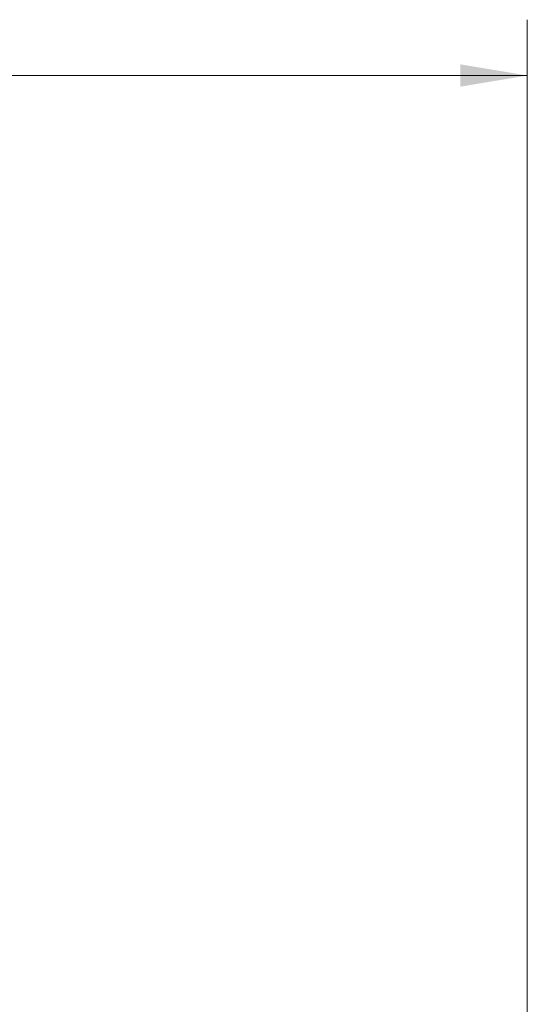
# Model space of a CAD drawing. Header units: millimetres. Extents: x 10 to 272, y 6 to 208.
# Tile 14 of 23: x 90 to 113, y 112 to 156. Entities that reach past the tile are written whole.
import ezdxf

# ---------------------------------------------------------------- set-up
doc = ezdxf.new("R2010")
doc.units = ezdxf.units.MM
doc.styles.add('SLDTEXTSTYLE0', font='TXT', dxfattribs={"width": 0.605})
doc.dimstyles.new('SLDDIMSTYLE0', dxfattribs={"dimtxt": 2.054655, "dimasz": 3, "dimexe": 0, "dimexo": 0.0625, "dimgap": 0.513664, "dimtad": 0, "dimtih": 1, "dimtoh": 1, "dimdec": 1, "dimlfac": 2, "dimrnd": 1e-09, "dimzin": 12, "dimdsep": 46, "dimtxsty": 'SLDTEXTSTYLE0', "dimsah": 1, "dimcen": 0.09, "dimadec": 0, "dimazin": 3, "dimtfac": 1, "dimtdec": 1, "dimtofl": 0, "dimtmove": 0, "dimatfit": 3, "dimfxl": 1, "dimfrac": 2, "dimtolj": 1, "dimtzin": 12, "dimarcsym": 0})

# ---------------------------------------------------------------- blocks, each defined once
blk = doc.blocks.new('_D_7')
at = {"color": 7, "linetype": 'Continuous', "lineweight": 18}
for p, q in [((50.753, 93.058), (50.753, 155.791)), ((113.172, 84.555), (113.172, 155.791)), ((82.485, 154.869), (81.779, 154.869)), ((81.779, 154.869), (81.779, 151.714)), ((87.972, 154.869), (88.678, 154.869)), ((88.678, 154.869), (88.678, 151.714)), ((50.753, 153.291), (73.548, 153.291)), ((113.172, 153.291), (89.854, 153.291)), ((81.779, 151.714), (82.485, 151.714)), ((88.678, 151.714), (87.972, 151.714))]:
    blk.add_line(p, q, dxfattribs=at)
for points in [[(50.753, 153.291), (53.753, 152.791), (53.753, 153.791)], [(113.172, 153.291), (110.172, 153.791), (110.172, 152.791)]]:
    blk.add_solid(points, dxfattribs=at)
at = {"color": 7, "linetype": 'Continuous', "lineweight": 18, "char_height": 2.1167, "attachment_point": 1, "style": 'SLDTEXTSTYLE0'}
for s, insert in [('124.8', (74.018, 154.442)), ('4.91', (82.485, 154.442))]:
    blk.add_mtext(s, dxfattribs=dict(at, insert=insert))

msp = doc.modelspace()

# ---------------------------------------------------------------- dimensions: what is measured, and where the dimension line sits
at = {"color": 7, "linetype": 'Continuous', "lineweight": 18}
dim = msp.add_linear_dim(base=(50.753, 153.291), p1=(113.172, 83.285), p2=(50.753, 91.788), dimstyle='SLDDIMSTYLE0', dxfattribs=at)
dim.commit()
dim.dimension.update_dxf_attribs({"geometry": '_D_7', "text_midpoint": (81.701, 153.291), "dimtype": 160})

doc.saveas('drawing.dxf')
